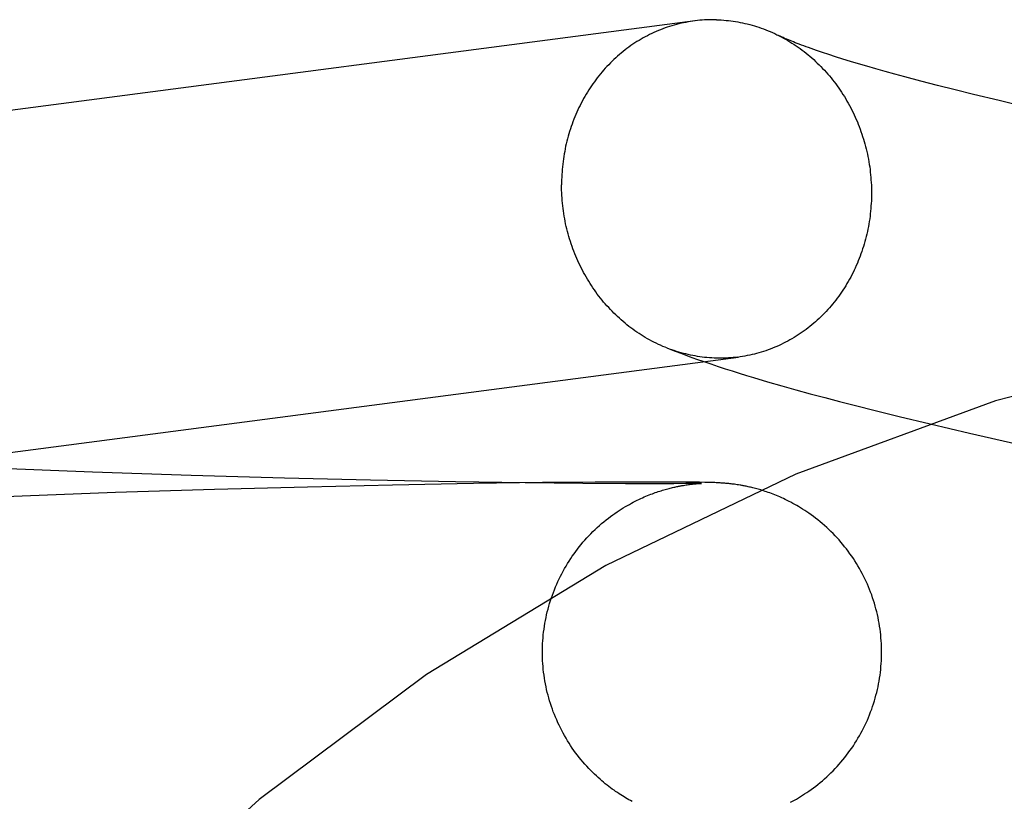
# Model space of a CAD drawing. Header units: inches. Extents: x 0 to 268, y 0 to 174.
# Tile 24 of 92: x 90.8531 to 90.9664, y 88.1078 to 88.1977. Entities that reach past the tile are written whole.
import ezdxf

# ---------------------------------------------------------------- set-up
doc = ezdxf.new("R2010")
doc.units = ezdxf.units.IN
doc.header["$LTSCALE"] = 14.749625
doc.header["$MEASUREMENT"] = 0
doc.linetypes.add('HIDDEN', pattern=[0.2, 0.1, -0.1])
doc.layers.add('DEFAULT_2', color=8, linetype='HIDDEN')

msp = doc.modelspace()

# ---------------------------------------------------------------- linework, layer by layer
at = {"layer": 'DEFAULT_2', "color": 8, "linetype": 'HIDDEN'}
for p, q in [((90.94617, 88.19372), (90.94544, 88.19396)), ((90.94694, 88.19347), (90.94617, 88.19372)), ((90.94777, 88.19321), (90.94694, 88.19347)), ((90.94865, 88.19294), (90.94777, 88.19321)), ((90.94958, 88.19266), (90.94865, 88.19294)), ((90.95055, 88.19238), (90.94958, 88.19266)), ((90.95157, 88.19208), (90.95055, 88.19238)), ((90.95264, 88.19178), (90.95157, 88.19208)), ((90.95376, 88.19147), (90.95264, 88.19178)), ((90.95492, 88.19116), (90.95376, 88.19147)), ((90.95675, 88.19067), (90.95492, 88.19116)), ((90.95868, 88.19018), (90.95675, 88.19067)), ((90.96069, 88.18967), (90.95868, 88.19018)), ((90.9628, 88.18914), (90.96069, 88.18967)), ((90.96575, 88.18843), (90.9628, 88.18914)), ((90.96884, 88.18769), (90.96575, 88.18843)), ((90.93912, 88.15609), (90.94075, 88.15563)), ((90.94075, 88.15563), (90.94239, 88.15517)), ((90.94239, 88.15517), (90.94404, 88.15471)), ((90.94404, 88.15471), (90.94571, 88.15427)), ((90.94571, 88.15427), (90.94739, 88.15383)), ((90.94739, 88.15383), (90.94908, 88.15339)), ((90.94908, 88.15339), (90.95166, 88.15274)), ((90.95166, 88.15274), (90.95427, 88.1521)), ((90.95427, 88.1521), (90.95782, 88.15124)), ((90.95782, 88.15124), (90.96234, 88.15018)), ((90.96234, 88.15018), (90.96791, 88.1489)), ((90.8615, 88.1457), (90.85084, 88.1461)), ((90.87285, 88.14532), (90.8615, 88.1457)), ((90.88356, 88.14501), (90.87285, 88.14532)), ((90.89348, 88.14477), (90.88356, 88.14501)), ((90.90324, 88.14458), (90.89348, 88.14477)), ((90.91124, 88.14446), (90.90324, 88.14458)), ((90.91931, 88.14453), (90.91323, 88.14448)), ((90.9239, 88.14455), (90.91931, 88.14453)), ((90.92703, 88.14455), (90.9239, 88.14455)), ((90.92913, 88.14454), (90.92703, 88.14455)), ((90.93043, 88.14453), (90.92913, 88.14454)), ((90.93129, 88.14452), (90.93043, 88.14453)), ((90.9319, 88.14451), (90.93129, 88.14452)), ((90.9323, 88.1445), (90.9319, 88.14451)), ((90.93261, 88.14449), (90.9323, 88.1445)), ((90.93287, 88.14448), (90.93261, 88.14449)), ((90.87553, 88.14369), (90.86415, 88.14333)), ((90.88621, 88.14398), (90.87553, 88.14369)), ((90.89601, 88.1442), (90.88621, 88.14398)), ((90.90532, 88.14437), (90.89601, 88.1442)), ((90.91323, 88.14448), (90.90532, 88.14437)), ((90.9179, 88.14439), (90.91124, 88.14446)), ((90.92281, 88.14436), (90.9179, 88.14439)), ((90.92617, 88.14436), (90.92281, 88.14436)), ((90.92836, 88.14436), (90.92617, 88.14436)), ((90.92971, 88.14437), (90.92836, 88.14436)), ((90.92945, 88.14417), (90.92961, 88.1442)), ((90.92961, 88.1442), (90.92976, 88.14422)), ((90.93051, 88.14438), (90.92971, 88.14437)), ((90.92976, 88.14422), (90.9299, 88.14424)), ((90.9299, 88.14424), (90.93003, 88.14426)), ((90.93003, 88.14426), (90.93016, 88.14428)), ((90.93016, 88.14428), (90.93028, 88.14429)), ((90.93028, 88.14429), (90.9304, 88.14431)), ((90.9304, 88.14431), (90.93051, 88.14432)), ((90.93097, 88.14439), (90.93051, 88.14438)), ((90.93051, 88.14432), (90.93062, 88.14433)), ((90.93062, 88.14433), (90.93073, 88.14434)), ((90.93073, 88.14434), (90.93083, 88.14435)), ((90.93083, 88.14435), (90.93092, 88.14436)), ((90.93092, 88.14436), (90.931, 88.14437)), ((90.93127, 88.1444), (90.93097, 88.14439)), ((90.931, 88.14437), (90.93109, 88.14438)), ((90.93109, 88.14438), (90.93116, 88.14438)), ((90.93116, 88.14438), (90.93126, 88.14439)), ((90.93126, 88.14439), (90.93132, 88.14439)), ((90.93142, 88.1444), (90.93127, 88.1444)), ((90.93134, 88.14439), (90.93141, 88.1444)), ((90.93141, 88.1444), (90.93146, 88.1444)), ((90.93151, 88.1444), (90.93142, 88.1444)), ((90.93154, 88.1444), (90.93151, 88.1444)), ((90.93307, 88.14448), (90.93287, 88.14448)), ((90.93323, 88.14447), (90.93307, 88.14448)), ((90.93339, 88.14446), (90.93323, 88.14447)), ((90.93355, 88.14445), (90.93339, 88.14446)), ((90.93367, 88.14445), (90.93355, 88.14445)), ((90.9338, 88.14444), (90.93367, 88.14445)), ((90.93394, 88.14443), (90.9338, 88.14444)), ((90.93409, 88.14442), (90.93394, 88.14443)), ((90.9342, 88.14441), (90.93409, 88.14442)), ((90.93431, 88.1444), (90.9342, 88.14441)), ((90.93442, 88.14439), (90.93431, 88.1444)), ((90.93455, 88.14438), (90.93442, 88.14439)), ((90.93467, 88.14437), (90.93455, 88.14438)), ((90.9348, 88.14435), (90.93467, 88.14437)), ((90.93493, 88.14434), (90.9348, 88.14435)), ((90.93507, 88.14432), (90.93493, 88.14434)), ((90.9352, 88.14431), (90.93507, 88.14432)), ((90.93534, 88.14429), (90.9352, 88.14431)), ((90.93549, 88.14427), (90.93534, 88.14429)), ((90.93564, 88.14424), (90.93549, 88.14427)), ((90.9358, 88.14422), (90.93564, 88.14424)), ((90.85341, 88.14294), (90.8423, 88.14248)), ((90.86415, 88.14333), (90.85341, 88.14294))]:
    msp.add_line(p, q, dxfattribs=at)
for points in [[(90.93326, 88.19773), (90.93298, 88.19773), (90.93271, 88.19773), (90.93244, 88.19773), (90.93216, 88.19772), (90.93189, 88.19771), (90.93161, 88.19769), (90.93134, 88.19767), (90.93107, 88.19764), (90.9308, 88.19761), (90.71299, 88.16906)], [(90.93326, 88.19773), (90.93353, 88.19772), (90.93381, 88.19771), (90.93408, 88.19769), (90.93436, 88.19766), (90.93463, 88.19764), (90.9349, 88.1976), (90.93518, 88.19757), (90.93545, 88.19753), (90.93572, 88.19748), (90.93599, 88.19743), (90.93626, 88.19737), (90.93653, 88.19731), (90.9368, 88.19725), (90.93707, 88.19718), (90.93734, 88.19711), (90.93761, 88.19703), (90.93787, 88.19695), (90.93814, 88.19686), (90.9384, 88.19677), (90.93866, 88.19667), (90.93892, 88.19657), (90.93918, 88.19647), (90.93944, 88.19636), (90.9397, 88.19625), (90.93995, 88.19613), (90.9402, 88.19601), (90.94037, 88.19593)], [(90.93073, 88.1976), (90.93053, 88.19757), (90.93026, 88.19753), (90.92998, 88.19748), (90.92972, 88.19743), (90.92945, 88.19738), (90.92918, 88.19732), (90.92891, 88.19725), (90.92865, 88.19719), (90.92838, 88.19711), (90.92812, 88.19704), (90.92786, 88.19695), (90.9276, 88.19687), (90.92734, 88.19678), (90.92708, 88.19668), (90.92682, 88.19658), (90.92657, 88.19648), (90.92631, 88.19637), (90.92606, 88.19626), (90.92581, 88.19614), (90.92556, 88.19602), (90.92532, 88.19589), (90.92507, 88.19577), (90.92483, 88.19563), (90.92459, 88.19549), (90.92435, 88.19535), (90.92411, 88.19521), (90.92388, 88.19506), (90.92365, 88.1949), (90.92342, 88.19475), (90.92319, 88.19458), (90.92296, 88.19442), (90.92274, 88.19425), (90.92252, 88.19408), (90.9223, 88.1939), (90.92209, 88.19372), (90.92188, 88.19353), (90.92167, 88.19335), (90.92146, 88.19315), (90.92125, 88.19296), (90.92105, 88.19276), (90.92086, 88.19256), (90.92066, 88.19235), (90.92047, 88.19215), (90.92028, 88.19193), (90.92009, 88.19172), (90.91991, 88.1915), (90.91973, 88.19128), (90.91955, 88.19105), (90.91938, 88.19083), (90.91921, 88.1906), (90.91904, 88.19036), (90.91888, 88.19013), (90.91872, 88.18989), (90.91856, 88.18965), (90.91841, 88.1894), (90.91826, 88.18915), (90.91811, 88.1889), (90.91797, 88.18865), (90.91783, 88.1884), (90.91769, 88.18814), (90.91756, 88.18788), (90.91743, 88.18762), (90.91731, 88.18735), (90.91719, 88.18709), (90.91707, 88.18682), (90.91696, 88.18655), (90.91685, 88.18628), (90.91675, 88.186), (90.91664, 88.18573), (90.91655, 88.18545), (90.91645, 88.18517), (90.91636, 88.18489), (90.91628, 88.1846), (90.9162, 88.18432), (90.91612, 88.18403), (90.91605, 88.18375), (90.91598, 88.18346), (90.91591, 88.18317), (90.91585, 88.18288), (90.9158, 88.18259), (90.91574, 88.18229), (90.9157, 88.182), (90.91565, 88.18171), (90.91561, 88.18141), (90.91558, 88.18111), (90.91554, 88.18082), (90.91552, 88.18052), (90.91549, 88.18022), (90.91547, 88.17992), (90.91546, 88.17962), (90.91545, 88.17932), (90.91544, 88.17902), (90.91544, 88.17872)], [(90.94029, 88.19597), (90.94046, 88.19588), (90.94071, 88.19575), (90.94095, 88.19562), (90.9412, 88.19548), (90.94145, 88.19534), (90.94169, 88.1952), (90.94193, 88.19504), (90.94217, 88.19489), (90.9424, 88.19473), (90.94264, 88.19457), (90.94287, 88.19441), (90.9431, 88.19424), (90.94333, 88.19406), (90.94355, 88.19388), (90.94378, 88.1937), (90.944, 88.19352), (90.94421, 88.19333), (90.94443, 88.19314), (90.94464, 88.19294), (90.94485, 88.19275), (90.94506, 88.19254), (90.94526, 88.19234), (90.94546, 88.19213), (90.94566, 88.19192), (90.94586, 88.1917), (90.94605, 88.19148), (90.94624, 88.19126), (90.94643, 88.19104), (90.94661, 88.19081), (90.94679, 88.19058), (90.94697, 88.19034), (90.94714, 88.19011), (90.94731, 88.18987), (90.94748, 88.18963), (90.94764, 88.18938), (90.9478, 88.18913), (90.94796, 88.18888), (90.94811, 88.18863), (90.94826, 88.18838), (90.94841, 88.18812), (90.94855, 88.18786), (90.94869, 88.1876), (90.94883, 88.18733), (90.94896, 88.18707), (90.94909, 88.1868), (90.94921, 88.18653), (90.94933, 88.18625), (90.94945, 88.18598), (90.94956, 88.1857), (90.94967, 88.18543), (90.94977, 88.18515), (90.94987, 88.18486), (90.94997, 88.18458), (90.95006, 88.1843), (90.95015, 88.18401), (90.95024, 88.18372), (90.95032, 88.18344), (90.9504, 88.18315), (90.95047, 88.18286), (90.95054, 88.18256), (90.9506, 88.18227), (90.95066, 88.18198), (90.95072, 88.18168), (90.95077, 88.18139), (90.95082, 88.18109), (90.95087, 88.18079), (90.95091, 88.1805), (90.95094, 88.1802), (90.95097, 88.1799), (90.951, 88.1796), (90.95102, 88.1793), (90.95104, 88.179), (90.95106, 88.1787), (90.95107, 88.1784), (90.95108, 88.1781), (90.95108, 88.1778)], [(90.94544, 88.19396), (90.94476, 88.19419), (90.94444, 88.19431), (90.94413, 88.19441), (90.94383, 88.19452), (90.94355, 88.19462), (90.94328, 88.19472), (90.94302, 88.19482), (90.94277, 88.19491), (90.94254, 88.195), (90.94231, 88.19509), (90.9421, 88.19518), (90.9419, 88.19526), (90.94171, 88.19534), (90.94153, 88.19541), (90.94136, 88.19548), (90.9412, 88.19555), (90.94105, 88.19561), (90.94091, 88.19568), (90.94079, 88.19573), (90.94067, 88.19579), (90.94056, 88.19584), (90.94046, 88.19588), (90.94037, 88.19593)], [(90.92754, 88.15997), (90.92734, 88.16006), (90.92708, 88.16016), (90.92682, 88.16028), (90.92657, 88.16039), (90.92631, 88.16052), (90.92606, 88.16064), (90.92581, 88.16077), (90.92556, 88.1609), (90.92532, 88.16104), (90.92507, 88.16118), (90.92483, 88.16133), (90.92459, 88.16148), (90.92435, 88.16163), (90.92411, 88.16179), (90.92388, 88.16195), (90.92365, 88.16212), (90.92342, 88.16229), (90.92319, 88.16246), (90.92296, 88.16264), (90.92274, 88.16282), (90.92252, 88.16301), (90.9223, 88.16319), (90.92209, 88.16339), (90.92188, 88.16358), (90.92167, 88.16378), (90.92146, 88.16398), (90.92125, 88.16419), (90.92105, 88.1644), (90.92086, 88.16461), (90.92066, 88.16482), (90.92047, 88.16504), (90.92028, 88.16526), (90.92009, 88.16549), (90.91991, 88.16572), (90.91973, 88.16595), (90.91955, 88.16618), (90.91938, 88.16642), (90.91921, 88.16666), (90.91904, 88.1669), (90.91888, 88.16714), (90.91872, 88.16739), (90.91856, 88.16764), (90.91841, 88.16789), (90.91826, 88.16815), (90.91811, 88.16841), (90.91797, 88.16867), (90.91783, 88.16893), (90.91769, 88.16919), (90.91756, 88.16946), (90.91743, 88.16973), (90.91731, 88.17), (90.91719, 88.17027), (90.91707, 88.17055), (90.91696, 88.17082), (90.91685, 88.1711), (90.91675, 88.17138), (90.91664, 88.17166), (90.91655, 88.17194), (90.91645, 88.17223), (90.91636, 88.17251), (90.91628, 88.1728), (90.9162, 88.17309), (90.91612, 88.17338), (90.91605, 88.17367), (90.91598, 88.17396), (90.91591, 88.17426), (90.91585, 88.17455), (90.9158, 88.17484), (90.91574, 88.17514), (90.9157, 88.17544), (90.91565, 88.17573), (90.91561, 88.17603), (90.91558, 88.17633), (90.91554, 88.17663), (90.91552, 88.17693), (90.91549, 88.17723), (90.91547, 88.17753), (90.91546, 88.17782), (90.91545, 88.17812), (90.91544, 88.17842), (90.91544, 88.17872)], [(90.95108, 88.1778), (90.95108, 88.1775), (90.95107, 88.1772), (90.95106, 88.1769), (90.95104, 88.1766), (90.95102, 88.17631), (90.951, 88.17601), (90.95097, 88.17571), (90.95094, 88.17541), (90.95091, 88.17512), (90.95087, 88.17482), (90.95082, 88.17453), (90.95077, 88.17423), (90.95072, 88.17394), (90.95066, 88.17365), (90.9506, 88.17336), (90.95054, 88.17307), (90.95047, 88.17278), (90.9504, 88.17249), (90.95032, 88.17221), (90.95024, 88.17192), (90.95015, 88.17164), (90.95006, 88.17136), (90.94997, 88.17108), (90.94987, 88.1708), (90.94977, 88.17052), (90.94967, 88.17025), (90.94956, 88.16998), (90.94945, 88.16971), (90.94933, 88.16944), (90.94921, 88.16917), (90.94909, 88.16891), (90.94896, 88.16865), (90.94883, 88.16839), (90.94869, 88.16813), (90.94855, 88.16787), (90.94841, 88.16762), (90.94826, 88.16737), (90.94811, 88.16713), (90.94796, 88.16688), (90.9478, 88.16664), (90.94764, 88.1664), (90.94748, 88.16616), (90.94731, 88.16593), (90.94714, 88.1657), (90.94697, 88.16547), (90.94679, 88.16525), (90.94661, 88.16503), (90.94643, 88.16481), (90.94624, 88.16459), (90.94605, 88.16438), (90.94586, 88.16417), (90.94566, 88.16397), (90.94546, 88.16376), (90.94526, 88.16357), (90.94506, 88.16337), (90.94485, 88.16318), (90.94464, 88.16299), (90.94443, 88.16281), (90.94421, 88.16263), (90.944, 88.16245), (90.94378, 88.16228), (90.94355, 88.16211), (90.94333, 88.16194), (90.9431, 88.16178), (90.94287, 88.16162), (90.94264, 88.16147), (90.9424, 88.16132), (90.94217, 88.16117), (90.94193, 88.16103), (90.94169, 88.16089), (90.94145, 88.16076), (90.9412, 88.16063), (90.94095, 88.16051), (90.94071, 88.16038), (90.94046, 88.16027), (90.9402, 88.16016), (90.93995, 88.16005), (90.9397, 88.15994), (90.93944, 88.15984), (90.93918, 88.15975), (90.93892, 88.15966), (90.93866, 88.15957), (90.9384, 88.15949), (90.93814, 88.15941), (90.93787, 88.15934), (90.93761, 88.15927), (90.93734, 88.15921), (90.93707, 88.15915), (90.9368, 88.15909), (90.93653, 88.15904), (90.93626, 88.159), (90.93599, 88.15896), (90.93579, 88.15893)], [(90.92754, 88.15997), (90.92839, 88.15964), (90.92925, 88.15932), (90.9301, 88.159), (90.93095, 88.1587), (90.93178, 88.15841), (90.93261, 88.15813), (90.93344, 88.15785), (90.93425, 88.15759), (90.93507, 88.15733), (90.93588, 88.15707), (90.93669, 88.15682), (90.9375, 88.15657), (90.93912, 88.15609)], [(90.93326, 88.1588), (90.93298, 88.15881), (90.93271, 88.15882), (90.93244, 88.15884), (90.93216, 88.15886), (90.93189, 88.15889), (90.93161, 88.15892), (90.93134, 88.15896), (90.93107, 88.159), (90.9308, 88.15905), (90.93053, 88.1591), (90.93026, 88.15915), (90.92998, 88.15921), (90.92972, 88.15928), (90.92945, 88.15935), (90.92918, 88.15942), (90.92891, 88.1595), (90.92865, 88.15958), (90.92838, 88.15967), (90.92812, 88.15976), (90.92786, 88.15985), (90.9276, 88.15995)], [(90.73752, 88.133), (90.73787, 88.13303), (90.73822, 88.13307), (90.73856, 88.1331), (90.73889, 88.13314), (90.7392, 88.13317), (90.73951, 88.13321), (90.73981, 88.13325), (90.93579, 88.15893)], [(90.93572, 88.15892), (90.93545, 88.15889), (90.93518, 88.15886), (90.9349, 88.15884), (90.93463, 88.15882), (90.93436, 88.1588), (90.93408, 88.1588), (90.93381, 88.15879), (90.93353, 88.15879), (90.93326, 88.1588)], [(90.91324, 88.12498), (90.91324, 88.12529), (90.91325, 88.12563), (90.91326, 88.12596), (90.91328, 88.1263), (90.91331, 88.12663), (90.91334, 88.12697), (90.91338, 88.1273), (90.91342, 88.12763), (90.91347, 88.12797), (90.91352, 88.1283), (90.91358, 88.12863), (90.91365, 88.12896), (90.91372, 88.12929), (90.9138, 88.12961), (90.91388, 88.12994), (90.91397, 88.13026), (90.91406, 88.13059), (90.91416, 88.13091), (90.91427, 88.13123), (90.91438, 88.13154), (90.9145, 88.13186), (90.91462, 88.13217), (90.91474, 88.13248), (90.91488, 88.13279), (90.91501, 88.1331), (90.91516, 88.1334), (90.91531, 88.13371), (90.91546, 88.134), (90.91562, 88.1343), (90.91578, 88.1346), (90.91595, 88.13489), (90.91612, 88.13517), (90.9163, 88.13546), (90.91649, 88.13574), (90.91667, 88.13602), (90.91687, 88.13629), (90.91707, 88.13657), (90.91727, 88.13683), (90.91748, 88.1371), (90.91769, 88.13736), (90.9179, 88.13762), (90.91812, 88.13787), (90.91835, 88.13812), (90.91858, 88.13837), (90.91881, 88.13861), (90.91905, 88.13885), (90.91929, 88.13908), (90.91954, 88.13932), (90.9198, 88.13954), (90.92005, 88.13977), (90.92031, 88.13998), (90.92056, 88.14019), (90.92082, 88.14039), (90.92107, 88.14058), (90.92132, 88.14077), (90.92157, 88.14094), (90.92182, 88.14111), (90.92206, 88.14127), (90.9223, 88.14143), (90.92254, 88.14158), (90.92278, 88.14172), (90.92301, 88.14185), (90.92324, 88.14198), (90.92347, 88.14211), (90.92369, 88.14223), (90.92391, 88.14234), (90.92413, 88.14245), (90.92434, 88.14255), (90.92454, 88.14265), (90.92475, 88.14274), (90.92494, 88.14283), (90.92514, 88.14291), (90.92533, 88.14299), (90.92551, 88.14307), (90.9257, 88.14314), (90.92588, 88.14321), (90.92605, 88.14327), (90.92622, 88.14333), (90.9264, 88.14339), (90.92656, 88.14345), (90.92673, 88.1435), (90.92689, 88.14355), (90.92705, 88.1436), (90.92721, 88.14365), (90.92736, 88.1437), (90.92751, 88.14374), (90.92765, 88.14378), (90.9278, 88.14382), (90.92794, 88.14385), (90.92807, 88.14388), (90.9282, 88.14392), (90.92833, 88.14395), (90.92845, 88.14397), (90.92857, 88.144), (90.92868, 88.14402), (90.92879, 88.14405), (90.92889, 88.14407), (90.92899, 88.14409), (90.92909, 88.14411), (90.92918, 88.14412), (90.92927, 88.14414), (90.92936, 88.14416), (90.92945, 88.14417)], [(90.93146, 88.1444), (90.93151, 88.1444), (90.93152, 88.1444)], [(90.95224, 88.12498), (90.95224, 88.12529), (90.95223, 88.12563), (90.95221, 88.12597), (90.95219, 88.1263), (90.95217, 88.12664), (90.95214, 88.12697), (90.9521, 88.12731), (90.95206, 88.12764), (90.95201, 88.12797), (90.95195, 88.12831), (90.95189, 88.12864), (90.95183, 88.12897), (90.95175, 88.1293), (90.95168, 88.12962), (90.95159, 88.12995), (90.95151, 88.13027), (90.95141, 88.1306), (90.95131, 88.13092), (90.95121, 88.13124), (90.9511, 88.13156), (90.95098, 88.13187), (90.95086, 88.13218), (90.95073, 88.1325), (90.9506, 88.13281), (90.95046, 88.13311), (90.95032, 88.13342), (90.95017, 88.13372), (90.95001, 88.13402), (90.94985, 88.13431), (90.94969, 88.13461), (90.94952, 88.1349), (90.94935, 88.13519), (90.94917, 88.13547), (90.94899, 88.13575), (90.9488, 88.13603), (90.9486, 88.13631), (90.9484, 88.13658), (90.9482, 88.13685), (90.94799, 88.13711), (90.94778, 88.13738), (90.94757, 88.13763), (90.94735, 88.13789), (90.94712, 88.13814), (90.94689, 88.13838), (90.94666, 88.13862), (90.94642, 88.13886), (90.94618, 88.1391), (90.94593, 88.13933), (90.94568, 88.13955), (90.94542, 88.13977), (90.94517, 88.13999), (90.94491, 88.1402), (90.94465, 88.1404), (90.9444, 88.14059), (90.94414, 88.14078), (90.94389, 88.14096), (90.94364, 88.14113), (90.9434, 88.14129), (90.94316, 88.14144), (90.94293, 88.14159), (90.9427, 88.14172), (90.94248, 88.14186), (90.94225, 88.14198), (90.94203, 88.1421), (90.94181, 88.14222), (90.9416, 88.14233), (90.94138, 88.14244), (90.94117, 88.14254), (90.94096, 88.14264), (90.94075, 88.14274), (90.94055, 88.14283), (90.94035, 88.14292), (90.94015, 88.143), (90.93995, 88.14308), (90.93976, 88.14315), (90.93957, 88.14323), (90.93938, 88.14329), (90.9392, 88.14336), (90.93902, 88.14342), (90.93884, 88.14348), (90.93867, 88.14353), (90.93851, 88.14359), (90.93835, 88.14364), (90.93819, 88.14368), (90.93803, 88.14373), (90.93788, 88.14377), (90.93773, 88.14381), (90.93758, 88.14385), (90.93744, 88.14388), (90.9373, 88.14392), (90.93717, 88.14395), (90.93704, 88.14398), (90.93691, 88.14401), (90.93679, 88.14404), (90.93667, 88.14406), (90.93656, 88.14408), (90.93645, 88.1441), (90.93634, 88.14412), (90.93625, 88.14414), (90.93615, 88.14416), (90.93606, 88.14418), (90.93597, 88.14419), (90.9358, 88.14422)], [(90.92355, 88.10781), (90.92337, 88.10791), (90.92319, 88.10801), (90.923, 88.10812), (90.92281, 88.10823), (90.92263, 88.10834), (90.92244, 88.10846), (90.92224, 88.10858), (90.92205, 88.1087), (90.92186, 88.10883), (90.92166, 88.10896), (90.92147, 88.1091), (90.92127, 88.10924), (90.92107, 88.10939), (90.92087, 88.10954), (90.92067, 88.10969), (90.92047, 88.10985), (90.92027, 88.11002), (90.92006, 88.11019), (90.91986, 88.11037), (90.91965, 88.11055), (90.91944, 88.11074), (90.91923, 88.11095), (90.91901, 88.11116), (90.91879, 88.11138), (90.91857, 88.11161), (90.91834, 88.11185), (90.91812, 88.1121), (90.9179, 88.11236), (90.91768, 88.11261), (90.91747, 88.11287), (90.91726, 88.11314), (90.91706, 88.11341), (90.91686, 88.11368), (90.91667, 88.11395), (90.91648, 88.11423), (90.9163, 88.11451), (90.91612, 88.1148), (90.91595, 88.11509), (90.91578, 88.11538), (90.91562, 88.11567), (90.91546, 88.11597), (90.9153, 88.11627), (90.91516, 88.11657), (90.91501, 88.11687), (90.91488, 88.11718), (90.91474, 88.11749), (90.91462, 88.1178), (90.91449, 88.11811), (90.91438, 88.11843), (90.91427, 88.11874), (90.91416, 88.11906), (90.91406, 88.11938), (90.91397, 88.11971), (90.91388, 88.12003), (90.9138, 88.12035), (90.91372, 88.12068), (90.91365, 88.12101), (90.91358, 88.12134), (90.91352, 88.12167), (90.91347, 88.122), (90.91342, 88.12233), (90.91338, 88.12267), (90.91334, 88.123), (90.91331, 88.12333), (90.91328, 88.12367), (90.91326, 88.124), (90.91325, 88.12434), (90.91324, 88.12467), (90.91324, 88.12498)], [(90.94177, 88.10772), (90.94199, 88.10784), (90.94222, 88.10797), (90.94245, 88.10809), (90.94268, 88.10823), (90.94291, 88.10837), (90.94315, 88.10852), (90.94339, 88.10867), (90.94364, 88.10884), (90.94389, 88.10901), (90.94414, 88.10919), (90.9444, 88.10938), (90.94466, 88.10957), (90.94492, 88.10977), (90.94517, 88.10998), (90.94543, 88.1102), (90.94568, 88.11042), (90.94593, 88.11064), (90.94618, 88.11087), (90.94642, 88.11111), (90.94666, 88.11135), (90.94689, 88.11159), (90.94712, 88.11183), (90.94735, 88.11208), (90.94757, 88.11234), (90.94778, 88.11259), (90.948, 88.11286), (90.9482, 88.11312), (90.94841, 88.11339), (90.9486, 88.11366), (90.9488, 88.11394), (90.94899, 88.11421), (90.94917, 88.1145), (90.94935, 88.11478), (90.94952, 88.11507), (90.94969, 88.11536), (90.94986, 88.11565), (90.95001, 88.11595), (90.95017, 88.11625), (90.95032, 88.11655), (90.95046, 88.11686), (90.9506, 88.11716), (90.95073, 88.11747), (90.95086, 88.11779), (90.95098, 88.1181), (90.9511, 88.11841), (90.95121, 88.11873), (90.95131, 88.11905), (90.95141, 88.11937), (90.95151, 88.1197), (90.95159, 88.12002), (90.95168, 88.12035), (90.95176, 88.12067), (90.95183, 88.121), (90.95189, 88.12133), (90.95195, 88.12166), (90.95201, 88.122), (90.95206, 88.12233), (90.9521, 88.12266), (90.95214, 88.123), (90.95217, 88.12333), (90.95219, 88.12367), (90.95221, 88.124), (90.95223, 88.12434), (90.95224, 88.12468), (90.95224, 88.12498)]]:
    msp.add_lwpolyline(points, dxfattribs=at)
msp.add_arc((91.03969, 87.91512), 0.25, 90, 270, dxfattribs=at)

doc.saveas('drawing.dxf')
